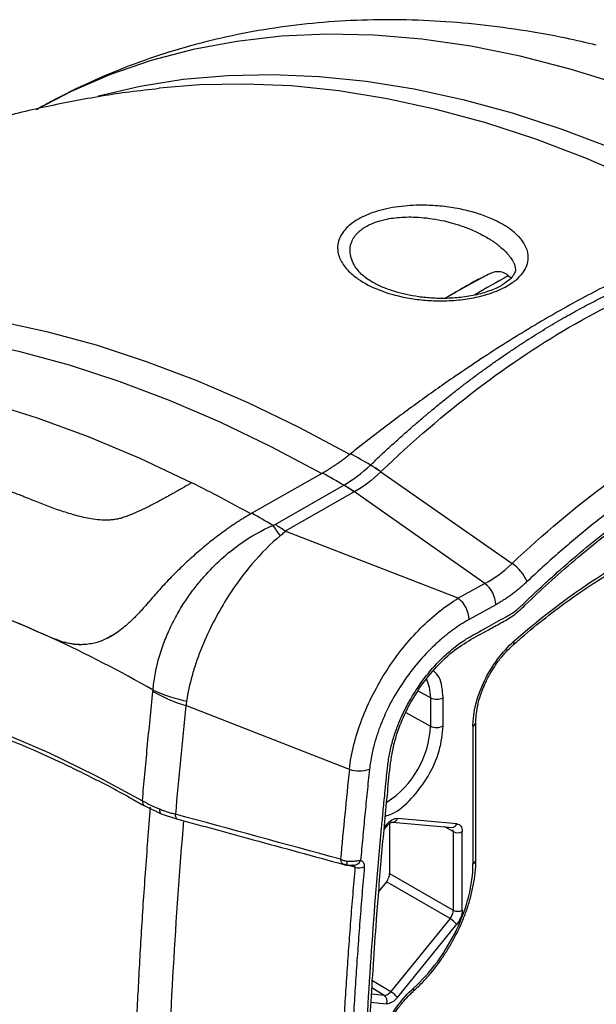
# Model space of a CAD drawing. Header units: millimetres. Extents: x 19 to 819, y 19 to 629.
# Tile 44 of 46: x 715 to 747, y 527 to 581. Entities that reach past the tile are written whole.
import ezdxf

# ---------------------------------------------------------------- set-up
doc = ezdxf.new("R2010")
doc.units = ezdxf.units.MM
doc.header["$LTSCALE"] = 3

msp = doc.modelspace()

# ---------------------------------------------------------------- linework, layer by layer
for p, q in [((741.991, 567.241), (741.842, 567.374)), ((731.62, 556.529), (727.731, 554.313)), ((734.832, 556.596), (742.058, 551.555)), ((729.011, 553.696), (732.802, 555.856)), ((733.368, 555.486), (729.577, 553.327)), ((733.379, 555.492), (733.368, 555.486)), ((740.565, 550.451), (733.379, 555.492)), ((739.099, 549.64), (729.577, 553.327)), ((740.565, 550.451), (739.099, 549.64)), ((741.168, 549.284), (739.701, 548.473)), ((716.709, 547.467), (716.717, 547.471)), ((737.566, 544.164), (736.871, 544.544)), ((733.103, 540.233), (724.104, 543.737)), ((737.566, 544.164), (737.566, 542.613)), ((738.26, 542.617), (738.26, 544.169)), ((736.203, 543.356), (737.566, 542.613)), ((739.906, 542.607), (739.906, 535.032)), ((740.063, 535.249), (740.063, 542.824)), ((721.814, 538.236), (722.75, 537.791)), ((722.738, 537.795), (723.596, 537.511)), ((735.143, 537.193), (735.026, 537.048)), ((735.318, 537.259), (735.318, 534.504)), ((735.47, 537.333), (738.735, 537.03)), ((739.013, 537.235), (735.748, 537.537)), ((735.015, 536.925), (735.169, 537.116)), ((738.825, 536.806), (738.356, 537.065)), ((738.825, 536.806), (738.825, 532.482)), ((739.315, 532.483), (739.315, 536.806)), ((733.411, 534.85), (732.964, 534.972)), ((733.357, 534.957), (733.322, 534.958)), ((735.318, 534.504), (738.825, 532.482)), ((735.14, 534.049), (734.722, 533.534)), ((738.647, 532.027), (735.14, 534.049)), ((738.647, 532.027), (735.383, 528.006)), ((735.749, 527.688), (739.013, 531.71)), ((734.37, 528.623), (735.383, 528.006)), ((735.027, 527.803), (734.344, 528.219)), ((735.027, 527.803), (734.322, 527.869)), ((734.294, 527.422), (735.144, 527.344))]:
    msp.add_line(p, q)
at = {"flags": 128}
for points in [[(756.573, 574.303), (753.718, 575.651), (750.878, 576.842), (748.058, 577.876), (745.265, 578.749), (742.504, 579.461), (739.78, 580.008), (737.099, 580.392), (734.466, 580.609), (731.885, 580.662), (729.363, 580.548), (726.905, 580.269), (724.514, 579.825), (722.196, 579.216), (719.955, 578.445), (717.796, 577.512), (715.923, 576.534)], [(719.278, 577.278), (719.292, 577.282), (721.593, 577.811), (723.963, 578.182), (726.396, 578.394), (728.888, 578.447), (731.434, 578.341), (734.029, 578.076), (736.669, 577.652), (739.348, 577.071), (742.062, 576.333), (744.805, 575.441), (747.572, 574.394), (750.358, 573.196), (753.157, 571.849), (755.965, 570.356)], [(754.59, 569.751), (751.767, 571.258), (748.951, 572.617), (746.149, 573.826), (743.366, 574.882), (740.607, 575.784), (737.878, 576.529), (735.182, 577.117), (732.527, 577.546), (729.916, 577.815), (727.355, 577.924), (724.849, 577.873), (722.64, 577.69)], [(685.142, 559.001), (685.865, 559.553), (687.774, 560.858), (689.773, 562.012), (691.856, 563.013), (694.021, 563.858), (696.263, 564.547), (698.578, 565.078), (700.961, 565.449), (703.409, 565.661), (705.915, 565.712), (708.476, 565.603), (711.087, 565.333), (713.743, 564.905), (716.438, 564.317), (719.167, 563.571), (721.926, 562.67), (724.71, 561.614), (727.511, 560.405), (730.327, 559.046), (733.15, 557.539)], [(731.6, 556.477), (728.793, 557.971), (725.993, 559.318), (723.207, 560.515), (720.44, 561.562), (717.697, 562.455), (714.983, 563.192), (712.304, 563.774), (709.664, 564.197), (707.069, 564.462), (704.523, 564.568), (702.031, 564.515), (699.598, 564.303), (697.228, 563.932), (694.927, 563.403), (692.698, 562.718), (690.545, 561.876), (688.474, 560.881), (687.625, 560.415)], [(683.735, 558.2), (685.653, 559.203), (687.812, 560.135), (690.052, 560.907), (692.37, 561.515), (694.761, 561.959), (697.22, 562.238), (699.742, 562.352), (702.322, 562.3), (704.955, 562.082), (707.637, 561.699), (710.361, 561.151), (713.122, 560.44), (715.915, 559.566), (718.734, 558.533), (721.574, 557.341), (724.43, 555.993)], [(679.205, 538.571), (680.831, 539.963), (682.55, 541.209), (684.36, 542.304), (686.255, 543.247), (688.232, 544.036), (690.286, 544.668), (692.412, 545.143), (694.607, 545.458), (696.864, 545.615), (699.178, 545.611), (701.546, 545.448), (703.96, 545.125), (706.416, 544.643), (708.909, 544.003), (711.432, 543.208), (713.98, 542.258), (716.547, 541.155), (719.127, 539.903), (721.715, 538.504)], [(737.355, 545.187), (737.504, 544.757), (737.566, 544.164)], [(735.169, 537.116), (735.171, 537.119), (735.172, 537.137), (735.163, 537.161), (735.143, 537.193)]]:
    msp.add_lwpolyline(points, dxfattribs=at)
for centre, radius, start, end in [((827.117, 414.85), 174.744, 119.2028, 119.90732), ((691.598, 483.402), 85.042, 59.88576, 60.73517), ((728.729, 547.713), 10.778, 55.5142, 59.1159), ((728.865, 547.715), 10.711, 56.0923, 59.7255), ((690.341, 482.645), 84.633, 59.88696, 60.80776), ((688.731, 484.373), 80.024, 60.84936, 63.5061), ((729.518, 550.213), 6.529, 53.8636, 59.7968), ((729.557, 550.163), 6.558, 54.3526, 60.2855), ((686.462, 480.448), 84.612, 59.90308, 60.80784), ((723.419, 549.398), 6.932, 32.0171, 37.8596), ((725.727, 548.054), 6.529, 53.8636, 59.7968), ((740.708, 549.581), 2.391, 24.2324, 55.6389), ((739.596, 549.212), 1.573, 2.6423, 51.9672), ((738.129, 548.4), 1.573, 2.6423, 51.9672), ((686.346, 481.623), 72.508, 60.27582, 65.20847), ((742.009, 547.205), 0.169, 320.2706, 25.3312), ((726.705, 552.206), 8.86, 240.1313, 252.9221), ((726.065, 553.044), 9.255, 245.9763, 258.0175), ((737.909, 544.856), 0.772, 243.6348, 297.0778), ((732.312, 542.843), 5.259, 302.8079, 357.49), ((737.909, 543.305), 0.772, 243.6348, 297.0778), ((739.803, 542.847), 0.261, 293.3214, 355.841), ((733.647, 541.876), 1.73, 251.6577, 288.9714), ((721.984, 538.451), 0.273, 168.9426, 234.7298), ((723.82, 537.705), 0.297, 168.1897, 220.5281), ((735.471, 537.622), 0.29, 270.59, 342.9357), ((738.736, 537.32), 0.289, 269.7215, 342.9865), ((739.069, 537.286), 0.539, 243.0124, 297.1228), ((733.838, 535.076), 0.881, 172.3805, 187.0167), ((733.35, 535.352), 0.394, 268.8398, 340.7863), ((739.802, 535.273), 0.262, 293.4206, 354.7498), ((733.652, 535.599), 0.786, 252.1551, 290.3729), ((739.07, 532.963), 0.539, 243.0124, 297.1228), ((737.953, 530.858), 1.359, 38.7646, 59.309), ((734.689, 526.837), 1.359, 38.7646, 59.309), ((736.486, 528.127), 0.167, 322.7667, 26.133), ((734.794, 527.499), 0.383, 335.9689, 52.5831)]:
    msp.add_arc(centre, radius, start, end)
for points, knots in [([(746.691, 580.06), (746.138, 580.191), (744.737, 580.525), (742.499, 580.91), (739.982, 581.236), (737.487, 581.424), (735.018, 581.479), (732.58, 581.399), (730.177, 581.183), (727.812, 580.829), (725.488, 580.338), (723.21, 579.709), (720.98, 578.941), (718.803, 578.031), (717.111, 577.198), (716.151, 576.662), (715.879, 576.509)], [0, 0, 0, 0, 0.050629, 0.128156, 0.205614, 0.28282, 0.35975, 0.436392, 0.512762, 0.588902, 0.664885, 0.740813, 0.816812, 0.893029, 0.969621, 1, 1, 1, 1]), ([(722.644, 577.671), (722.097, 577.612), (720.519, 577.442), (717.931, 576.998), (714.891, 576.353), (711.892, 575.555), (708.939, 574.615), (706.038, 573.531), (703.193, 572.305), (700.411, 570.94), (697.696, 569.436), (695.056, 567.797), (692.494, 566.025), (690.016, 564.124), (687.63, 562.091), (685.51, 560.118), (684.238, 558.774), (683.686, 558.192)], [0, 0, 0, 0, 0.0372409, 0.1073942, 0.1773211, 0.2470728, 0.3166994, 0.3862505, 0.4557756, 0.5253239, 0.5949456, 0.6646916, 0.7346014, 0.8047254, 0.8751201, 0.9458454, 1, 1, 1, 1]), ([(733.329, 570.322), (733.415, 570.383), (733.637, 570.523), (734.041, 570.723), (734.562, 570.914), (735.154, 571.071), (736.01, 571.219), (737.013, 571.279), (738.107, 571.225), (739.034, 571.092), (739.882, 570.896), (740.641, 570.646), (741.432, 570.295), (742.09, 569.872), (742.572, 569.398), (742.875, 568.918), (742.985, 568.427), (742.896, 567.947), (742.672, 567.539), (742.306, 567.154), (741.839, 566.834), (741.329, 566.581), (740.722, 566.353), (739.936, 566.152), (738.97, 566.017), (737.993, 565.986), (737.049, 566.041), (735.942, 566.207), (734.708, 566.561), (733.656, 567.104), (732.955, 567.699), (732.62, 568.185), (732.471, 568.625), (732.439, 568.991), (732.501, 569.284), (732.611, 569.554), (732.804, 569.881), (733.101, 570.162), (733.329, 570.322)], [0, 0, 0, 0, 0.012527, 0.030073, 0.047777, 0.06751, 0.087781, 0.127344, 0.157817, 0.18941, 0.21808, 0.246953, 0.276658, 0.32031, 0.349702, 0.378178, 0.415056, 0.440106, 0.464199, 0.488616, 0.512603, 0.530714, 0.548952, 0.57659, 0.606186, 0.637104, 0.665586, 0.694998, 0.747274, 0.802034, 0.839336, 0.877381, 0.896274, 0.919657, 0.942139, 0.947229, 0.967003, 1, 1, 1, 1]), ([(733.806, 569.948), (733.825, 569.961), (733.863, 569.99), (733.926, 570.031), (733.995, 570.073), (734.181, 570.179), (734.442, 570.296), (734.787, 570.407), (735.26, 570.527), (735.844, 570.602), (736.515, 570.617), (737.081, 570.591), (737.696, 570.518), (738.199, 570.423), (738.582, 570.33), (738.84, 570.26), (739.11, 570.178), (739.392, 570.082), (739.694, 569.968), (740.05, 569.815), (740.402, 569.642), (740.703, 569.471), (740.919, 569.335), (741.089, 569.219), (741.237, 569.11), (741.43, 568.956), (741.652, 568.757), (741.877, 568.51), (742.041, 568.292), (742.116, 568.156), (742.146, 568.101)], [0, 0, 0, 0, 0.00844, 0.017297, 0.026576, 0.036284, 0.090056, 0.117536, 0.145557, 0.232831, 0.280863, 0.332075, 0.390692, 0.455893, 0.480706, 0.507548, 0.536418, 0.567314, 0.600235, 0.639216, 0.693487, 0.732589, 0.760517, 0.785472, 0.808664, 0.830097, 0.880596, 0.927516, 0.970892, 1, 1, 1, 1]), ([(733.422, 567.874), (733.351, 568.004), (733.213, 568.257), (733.143, 568.592), (733.139, 568.859), (733.169, 569.059), (733.224, 569.236), (733.296, 569.39), (733.379, 569.524), (733.478, 569.652), (733.612, 569.796), (733.732, 569.89), (733.806, 569.948)], [0, 0, 0, 0, 0.1895958, 0.3692689, 0.46589, 0.5581174, 0.6461947, 0.7126791, 0.7775387, 0.8409325, 0.9030308, 1, 1, 1, 1]), ([(754.61, 569.803), (754.474, 569.764), (754.203, 569.686), (753.789, 569.559), (753.37, 569.424), (752.945, 569.281), (752.514, 569.13), (752.078, 568.971), (751.636, 568.803), (751.189, 568.627), (750.737, 568.443), (750.279, 568.251), (749.132, 567.754), (747.243, 566.859), (744.546, 565.406), (741.768, 563.741), (739.56, 562.29), (737.968, 561.185), (737.005, 560.498), (736.043, 559.796), (735.083, 559.076), (734.125, 558.343), (733.488, 557.841), (733.17, 557.59)], [0, 0, 0, 0, 0.022486, 0.045017, 0.067593, 0.090215, 0.112884, 0.1356, 0.158364, 0.181177, 0.204039, 0.226951, 0.249914, 0.374702, 0.500003, 0.625147, 0.749818, 0.791918, 0.833852, 0.875622, 0.917235, 0.958692, 1, 1, 1, 1]), ([(734.265, 556.966), (734.422, 557.116), (734.736, 557.415), (735.209, 557.855), (735.684, 558.289), (736.162, 558.716), (736.641, 559.136), (737.122, 559.549), (737.605, 559.955), (738.089, 560.353), (738.576, 560.744), (739.063, 561.127), (739.552, 561.502), (740.042, 561.87), (740.533, 562.23), (741.025, 562.583), (741.518, 562.927), (742.012, 563.263), (742.507, 563.592), (743.002, 563.912), (743.497, 564.224), (743.993, 564.527), (744.489, 564.823), (745.123, 565.189), (745.894, 565.617), (746.803, 566.092), (747.711, 566.537), (748.616, 566.953), (749.519, 567.34), (750.419, 567.696), (751.314, 568.021), (752.205, 568.316), (753.09, 568.58), (753.969, 568.812), (754.842, 569.015), (755.417, 569.124), (755.705, 569.179)], [0, 0, 0, 0, 0.0227275, 0.0454551, 0.0681826, 0.0909101, 0.1136377, 0.1363652, 0.1590927, 0.1818202, 0.2045478, 0.2272753, 0.2500028, 0.2727303, 0.2954578, 0.3181854, 0.3409129, 0.3636404, 0.3863679, 0.4090954, 0.4318229, 0.4545504, 0.477278, 0.5000055, 0.5416717, 0.5833379, 0.6250041, 0.6666703, 0.7083365, 0.7500027, 0.7916689, 0.8333351, 0.8750013, 0.9166675, 0.9583338, 1, 1, 1, 1]), ([(734.841, 556.605), (736.561, 558.257), (738.33, 559.774), (741.915, 562.497), (743.732, 563.704), (747.367, 565.774), (749.184, 566.638), (752.77, 567.999), (754.539, 568.497), (756.259, 568.805)], [0, 0, 0, 0, 0.25, 0.25, 0.5, 0.5, 0.75, 0.75, 1, 1, 1, 1]), ([(742.153, 568.093), (742.199, 567.963), (742.279, 567.736), (742.197, 567.505), (742.006, 567.233), (741.656, 566.937), (741.088, 566.63), (740.33, 566.372), (739.467, 566.202), (738.573, 566.125), (737.711, 566.133), (736.69, 566.232), (735.798, 566.43), (735.008, 566.708), (734.423, 566.981), (733.828, 567.354), (733.564, 567.689), (733.422, 567.869)], [0, 0, 0, 0, 0.088268, 0.153026, 0.201272, 0.252443, 0.308828, 0.369118, 0.429828, 0.490874, 0.551555, 0.609433, 0.7142, 0.765187, 0.829543, 0.908361, 1, 1, 1, 1]), ([(741.859, 567.383), (741.809, 567.421), (741.712, 567.494), (741.555, 567.562), (741.41, 567.598), (741.093, 567.617), (740.841, 567.489), (740.383, 567.254), (739.919, 567.002), (739.401, 566.716), (738.857, 566.411), (738.503, 566.21), (738.328, 566.111)], [0, 0, 0, 0, 0.037458, 0.073611, 0.111061, 0.151756, 0.366868, 0.496747, 0.624831, 0.751509, 0.877193, 1, 1, 1, 1]), ([(740.212, 567.197), (740.215, 567.199), (740.226, 567.204), (739.996, 567.071), (739.577, 566.829), (739.032, 566.517), (738.597, 566.267), (738.399, 566.154), (738.374, 566.14)], [0, 0, 0, 0, 0.118736, 0.331504, 0.544273, 0.757042, 0.969811, 1, 1, 1, 1]), ([(765.676, 562.145), (765.746, 561.519), (765.932, 559.856), (766.186, 557.121), (766.56, 552.503), (766.896, 546.623), (767.093, 539.421), (767.093, 532.383), (766.903, 525.241), (766.542, 518.298), (766.146, 513.15), (765.858, 509.864), (765.683, 508.165), (765.587, 506.785), (765.369, 505.632), (765.085, 504.74), (764.685, 503.829), (764.18, 502.94), (763.589, 502.116), (762.944, 501.394), (762.276, 500.795), (761.414, 500.216), (760.377, 499.639), (759.134, 499.023), (757.979, 497.841), (756.818, 496.762), (755.248, 495.365), (753.254, 493.744), (750.603, 491.836), (747.699, 490.063), (744.579, 488.519), (741.862, 487.516), (739.538, 486.833), (738.044, 486.683), (736.861, 486.293), (736.063, 485.793), (735.511, 485.484), (735.225, 485.325), (735.206, 485.315)], [0, 0, 0, 0, 0.021626, 0.057508, 0.093416, 0.178129, 0.253825, 0.329538, 0.405234, 0.480876, 0.547368, 0.564769, 0.582162, 0.599395, 0.607619, 0.616209, 0.625063, 0.634047, 0.643024, 0.651855, 0.660406, 0.668586, 0.683759, 0.698958, 0.71392, 0.728997, 0.744172, 0.774189, 0.804412, 0.843008, 0.881579, 0.919925, 0.945016, 0.969872, 0.979535, 0.989421, 0.99932, 1, 1, 1, 1]), ([(742.058, 551.555), (743.773, 553.175), (745.538, 554.661), (749.117, 557.322), (750.932, 558.497), (752.746, 559.501)], [0, 0, 0, 0, 0.5, 0.5, 1, 1, 1, 1]), ([(724.43, 555.993), (724.371, 555.96), (724.255, 555.893), (724.076, 555.791), (723.895, 555.688), (723.712, 555.584), (723.527, 555.479), (723.341, 555.374), (723.152, 555.269), (722.962, 555.164), (722.683, 555.012), (722.313, 554.814), (721.84, 554.577), (721.364, 554.355), (720.959, 554.19), (720.639, 554.072), (720.398, 554.002), (720.155, 553.962), (719.845, 553.935), (719.455, 553.938), (718.865, 553.998), (718.163, 554.157), (717.104, 554.473), (716.069, 554.877), (715.088, 555.267), (714.314, 555.563), (713.128, 555.999), (710.765, 556.799), (707.604, 557.675), (704.367, 558.325), (702.003, 558.653), (700.306, 558.814), (698.99, 558.896), (697.773, 558.935), (696.57, 558.937), (695.383, 558.902), (694.212, 558.83), (693.058, 558.722), (691.922, 558.578), (690.803, 558.399), (689.704, 558.184), (688.624, 557.934), (687.564, 557.651), (686.524, 557.333), (685.506, 556.983), (684.509, 556.601), (683.533, 556.188), (682.58, 555.743), (681.649, 555.271), (681.044, 554.93), (680.743, 554.76)], [0, 0, 0, 0, 0.003621, 0.007195, 0.010726, 0.014217, 0.017673, 0.021097, 0.024493, 0.027867, 0.031221, 0.039137, 0.046822, 0.054763, 0.062388, 0.066297, 0.07018, 0.073898, 0.078044, 0.085467, 0.093774, 0.109489, 0.12522, 0.156633, 0.174596, 0.188055, 0.206289, 0.250842, 0.340619, 0.412666, 0.466154, 0.500543, 0.528966, 0.557347, 0.585679, 0.613955, 0.642168, 0.670309, 0.698373, 0.726351, 0.754238, 0.782026, 0.809708, 0.837278, 0.86473, 0.892057, 0.919254, 0.946313, 0.973231, 1, 1, 1, 1]), ([(753.357, 558.34), (753.196, 558.249), (752.872, 558.069), (752.387, 557.788), (751.903, 557.5), (751.42, 557.204), (750.936, 556.899), (750.454, 556.587), (749.972, 556.267), (749.491, 555.939), (749.01, 555.602), (748.53, 555.258), (747.917, 554.809), (747.175, 554.245), (746.305, 553.557), (745.441, 552.845), (744.584, 552.109), (743.732, 551.35), (743.17, 550.825), (742.888, 550.563)], [0, 0, 0, 0, 0.0455241, 0.0910032, 0.1364476, 0.1818679, 0.2272743, 0.2726774, 0.3180875, 0.363515, 0.4089705, 0.4544642, 0.5000065, 0.5834306, 0.6667324, 0.7499759, 0.8332255, 0.9165455, 1, 1, 1, 1]), ([(731.62, 556.529), (731.675, 556.56), (731.784, 556.623), (731.952, 556.725), (732.121, 556.833), (732.292, 556.946), (732.465, 557.064), (732.64, 557.188), (732.816, 557.317), (732.993, 557.451), (733.111, 557.544), (733.17, 557.59)], [0, 0, 0, 0, 0.109532, 0.219409, 0.329652, 0.440282, 0.551322, 0.662793, 0.774715, 0.88711, 1, 1, 1, 1]), ([(753.361, 486.724), (753.196, 486.633), (752.866, 486.452), (752.371, 486.191), (751.877, 485.94), (751.385, 485.697), (750.893, 485.465), (750.403, 485.241), (749.914, 485.027), (749.427, 484.822), (748.94, 484.627), (748.455, 484.44), (747.971, 484.264), (747.488, 484.096), (747.007, 483.938), (746.527, 483.789), (746.047, 483.65), (745.57, 483.52), (745.093, 483.399), (744.618, 483.288), (744.143, 483.186), (743.67, 483.093), (743.199, 483.009), (742.824, 482.952), (742.561, 482.912), (742.398, 482.881), (742.241, 482.835), (742.086, 482.773), (741.909, 482.68), (741.677, 482.555), (741.271, 482.331), (740.788, 482.062), (740.322, 481.804), (739.947, 481.594), (739.622, 481.418), (739.274, 481.254), (738.939, 481.128), (738.481, 480.994), (737.921, 480.909), (737.293, 480.948), (736.723, 481.12), (736.227, 481.43), (735.814, 481.863), (735.497, 482.412), (735.319, 482.957), (735.241, 483.357), (735.21, 483.608), (735.166, 483.985), (735.098, 484.572), (734.592, 489.121), (733.898, 497.623), (733.599, 508.266), (733.685, 516.959), (733.911, 523.565), (734.3, 530.25), (734.69, 535.048), (734.964, 537.945), (735.049, 538.814), (735.122, 539.558), (735.174, 540.064), (735.225, 540.564), (735.314, 541.134), (735.491, 541.849), (735.73, 542.562), (736.032, 543.273), (736.422, 544.03), (736.909, 544.818), (737.501, 545.6), (738.147, 546.308), (738.718, 546.817), (739.186, 547.169), (739.513, 547.389), (739.872, 547.596), (740.245, 547.802), (740.874, 548.151), (741.425, 548.455), (741.891, 548.716), (742.132, 548.861), (742.352, 549.026), (742.585, 549.241), (742.759, 549.41), (742.946, 549.592), (743.299, 549.928), (743.832, 550.426), (744.782, 551.283), (745.979, 552.312), (747.226, 553.311), (748.274, 554.106), (749.117, 554.719), (749.962, 555.305), (750.808, 555.867), (751.656, 556.402), (752.506, 556.914), (753.074, 557.234), (753.357, 557.393)], [0, 0, 0, 0, 0.005435, 0.010858, 0.01627, 0.021673, 0.027068, 0.032456, 0.037839, 0.043218, 0.048594, 0.053969, 0.059343, 0.064719, 0.070098, 0.075481, 0.080869, 0.086263, 0.091666, 0.097078, 0.1025, 0.107935, 0.113383, 0.118845, 0.120988, 0.122571, 0.124445, 0.126296, 0.127711, 0.130252, 0.133918, 0.141043, 0.14614, 0.14921, 0.153371, 0.156837, 0.160655, 0.1645, 0.172284, 0.180096, 0.187907, 0.195708, 0.203526, 0.211318, 0.219108, 0.22304, 0.224398, 0.226964, 0.234782, 0.242659, 0.368094, 0.493523, 0.556277, 0.618979, 0.681677, 0.744423, 0.752517, 0.761845, 0.76842, 0.773073, 0.775804, 0.782205, 0.788434, 0.794582, 0.800745, 0.807016, 0.814793, 0.822617, 0.830413, 0.838218, 0.84211, 0.846013, 0.849002, 0.853898, 0.85829, 0.869677, 0.871981, 0.873619, 0.877586, 0.879252, 0.88168, 0.883686, 0.885794, 0.893972, 0.902172, 0.918423, 0.934715, 0.944076, 0.953415, 0.962737, 0.972049, 0.981359, 0.990674, 1, 1, 1, 1]), ([(736.193, 482.167), (736.013, 482.328), (735.553, 482.738), (735.322, 484.065), (735.175, 485.64), (735, 487.22), (734.852, 488.745), (734.716, 490.228), (734.499, 492.78), (734.239, 496.436), (733.996, 501.243), (733.848, 506.096), (733.794, 511.039), (733.837, 516.147), (733.954, 520.329), (734.084, 523.447), (734.182, 525.461), (734.298, 527.549), (734.443, 529.829), (734.598, 531.979), (734.751, 533.928), (734.897, 535.633), (735.047, 537.33), (735.217, 538.982), (735.334, 540.499), (735.601, 541.933), (736.125, 543.278), (736.806, 544.513), (737.659, 545.65), (738.634, 546.625), (739.691, 547.341), (740.626, 547.824), (741.44, 548.288), (742.131, 548.649), (742.994, 549.477), (744.107, 550.527), (745.562, 551.8), (747.222, 553.156), (749.142, 554.586), (751.183, 555.97), (752.588, 556.759), (753.248, 557.13)], [0, 0, 0, 0, 0.0134488, 0.034448, 0.0559292, 0.0762989, 0.0959943, 0.1150716, 0.1335303, 0.1939484, 0.2539533, 0.3139336, 0.3739253, 0.4352262, 0.499209, 0.5240621, 0.5463431, 0.57075, 0.5979599, 0.626755, 0.6462343, 0.6662098, 0.6862751, 0.7053875, 0.7234469, 0.739569, 0.7531982, 0.7670872, 0.781236, 0.7955332, 0.80993, 0.8248742, 0.8342497, 0.8436174, 0.8530229, 0.8715735, 0.8922974, 0.9152855, 0.941919, 0.9727203, 1, 1, 1, 1]), ([(727.731, 554.313), (727.665, 554.275), (727.533, 554.199), (727.333, 554.078), (727.131, 553.953), (726.929, 553.823), (726.725, 553.688), (726.521, 553.548), (726.145, 553.283), (725.594, 552.871), (724.872, 552.28), (724.159, 551.647), (723.581, 551.089), (723.132, 550.63), (722.805, 550.281), (722.486, 549.929), (722.282, 549.692), (722.18, 549.573)], [0, 0, 0, 0, 0.036058, 0.07199, 0.107832, 0.143618, 0.179386, 0.215171, 0.25101, 0.375818, 0.500395, 0.62533, 0.750533, 0.813048, 0.875333, 0.937584, 1, 1, 1, 1]), ([(722.297, 544.59), (722.318, 544.855), (722.354, 545.14), (722.46, 545.734), (722.531, 546.043), (722.704, 546.652), (722.806, 546.954), (722.966, 547.372), (723.02, 547.504), (723.137, 547.778), (723.2, 547.917), (723.397, 548.335), (723.543, 548.614), (723.847, 549.14), (724.002, 549.385), (724.231, 549.721), (724.307, 549.828), (724.457, 550.033), (724.535, 550.137), (724.772, 550.442), (724.932, 550.635), (725.413, 551.184), (725.737, 551.51), (726.382, 552.092), (726.706, 552.351), (727.664, 553.041), (728.286, 553.387), (728.892, 553.652)], [0, 0, 0, 0, 0.0625, 0.0625, 0.125, 0.125, 0.1875, 0.1875, 0.21875, 0.21875, 0.25, 0.25, 0.3125, 0.3125, 0.375, 0.375, 0.40625, 0.40625, 0.4375, 0.4375, 0.5, 0.5, 0.625, 0.625, 0.75, 0.75, 1, 1, 1, 1]), ([(728.892, 553.652), (728.915, 553.658), (728.958, 553.67), (728.994, 553.688), (729.011, 553.696)], [0, 0, 0, 0, 0.522685, 1, 1, 1, 1]), ([(742.142, 547.09), (742.286, 547.219), (742.868, 547.744), (743.912, 548.587), (745.271, 549.612), (746.648, 550.547), (748.035, 551.394), (749.426, 552.145), (750.814, 552.8), (752.194, 553.345), (753.297, 553.719), (753.929, 553.872), (754.114, 553.916)], [0, 0, 0, 0, 0.036795, 0.149323, 0.262603, 0.376467, 0.490798, 0.605521, 0.7206, 0.836038, 0.951876, 1, 1, 1, 1]), ([(729.297, 553.073), (728.784, 552.649), (728.262, 552.132), (727.485, 551.216), (727.228, 550.888), (726.726, 550.191), (726.48, 549.822), (726, 549.033), (725.764, 548.61), (725.321, 547.738), (725.112, 547.279), (724.836, 546.576), (724.749, 546.339), (724.587, 545.862), (724.512, 545.621), (724.313, 544.909), (724.214, 544.444), (724.144, 543.99)], [0, 0, 0, 0, 0.25, 0.25, 0.375, 0.375, 0.5, 0.5, 0.625, 0.625, 0.75, 0.75, 0.8125, 0.8125, 0.875, 0.875, 1, 1, 1, 1]), ([(729.577, 553.327), (729.548, 553.298), (729.49, 553.242), (729.397, 553.157), (729.33, 553.101), (729.297, 553.073)], [0, 0, 0, 0, 0.330995, 0.664186, 1, 1, 1, 1]), ([(716.709, 547.467), (715.417, 548.032), (712.959, 549.108), (709.504, 550.289), (706.46, 551.138), (703.905, 551.686), (701.799, 552.026), (700.461, 552.182), (699.676, 552.254), (699.349, 552.282), (699.037, 552.305), (698.739, 552.325), (698.455, 552.342), (698.185, 552.357), (696.46, 552.436), (693.322, 552.378), (688.944, 551.696), (684.815, 550.474), (682.318, 549.177), (681.091, 548.54)], [0, 0, 0, 0, 0.097079, 0.184749, 0.263009, 0.331858, 0.38466, 0.430173, 0.439389, 0.448237, 0.456718, 0.464832, 0.472578, 0.479956, 0.486968, 0.614385, 0.743255, 0.873877, 1, 1, 1, 1]), ([(716.717, 547.471), (715.153, 548.148), (711.986, 549.519), (707.263, 550.984), (702.542, 551.997), (697.881, 552.468), (693.332, 552.384), (688.962, 551.703), (684.864, 550.493), (682.395, 549.213), (681.19, 548.589)], [0, 0, 0, 0, 0.117958, 0.2389, 0.362484, 0.488379, 0.616189, 0.745456, 0.875734, 1, 1, 1, 1]), ([(742.888, 550.563), (742.826, 550.505), (742.703, 550.39), (742.515, 550.226), (742.326, 550.069), (742.136, 549.919), (741.945, 549.777), (741.752, 549.642), (741.558, 549.515), (741.363, 549.395), (741.233, 549.321), (741.168, 549.284)], [0, 0, 0, 0, 0.111797, 0.223067, 0.333962, 0.444633, 0.555233, 0.665918, 0.776839, 0.88815, 1, 1, 1, 1]), ([(733.103, 540.233), (733.154, 540.678), (733.238, 541.133), (733.47, 542.051), (733.617, 542.516), (734.154, 543.926), (734.618, 544.833), (735.455, 546.122), (735.749, 546.528), (736.366, 547.294), (736.689, 547.655), (737.7, 548.667), (738.391, 549.214), (739.099, 549.64)], [0, 0, 0, 0, 0.125, 0.125, 0.25, 0.25, 0.5, 0.5, 0.625, 0.625, 0.75, 0.75, 1, 1, 1, 1]), ([(722.18, 549.573), (722.126, 549.51), (722.019, 549.384), (721.857, 549.2), (721.696, 549.02), (721.533, 548.844), (721.37, 548.673), (721.205, 548.508), (721.039, 548.348), (720.718, 548.056), (720.223, 547.668), (719.569, 547.312), (718.884, 547.106), (718.316, 547.068), (717.845, 547.114), (717.5, 547.181), (717.133, 547.288), (716.88, 547.394), (716.75, 547.448)], [0, 0, 0, 0, 0.031046, 0.062117, 0.093254, 0.124495, 0.155879, 0.187445, 0.219229, 0.251269, 0.3717, 0.500781, 0.6175, 0.750267, 0.807293, 0.867916, 0.932148, 1, 1, 1, 1]), ([(739.701, 548.473), (739.627, 548.431), (739.481, 548.349), (739.262, 548.214), (739.045, 548.072), (738.83, 547.922), (738.617, 547.764), (738.405, 547.598), (738.195, 547.424), (737.986, 547.243), (737.538, 546.831), (736.872, 546.132), (736.057, 545.059), (735.354, 543.896), (734.887, 542.875), (734.595, 542.055), (734.439, 541.508), (734.331, 541.035), (734.257, 540.632), (734.226, 540.37), (734.21, 540.239)], [0, 0, 0, 0, 0.028192, 0.056196, 0.084049, 0.111789, 0.139451, 0.167076, 0.1947, 0.222361, 0.250097, 0.375579, 0.499688, 0.625051, 0.749492, 0.811935, 0.874454, 0.916263, 0.958053, 1, 1, 1, 1]), ([(719.987, 547.569), (719.843, 547.485), (719.487, 547.277), (718.879, 547.114), (718.263, 547.07), (717.703, 547.14), (717.222, 547.259), (716.889, 547.399), (716.717, 547.471)], [0, 0, 0, 0, 0.137891, 0.339955, 0.56942, 0.702786, 0.846297, 1, 1, 1, 1]), ([(739.906, 542.607), (739.906, 543.377), (740.127, 544.252), (740.942, 545.94), (741.514, 546.706), (742.161, 547.277)], [0, 0, 0, 0, 0.5, 0.5, 1, 1, 1, 1]), ([(740.894, 545.561), (741.031, 545.78), (741.223, 546.087), (741.547, 546.495), (741.82, 546.804), (742.038, 547.002), (742.141, 547.096)], [0, 0, 0, 0, 0.375642, 0.527626, 0.776608, 1, 1, 1, 1]), ([(738.26, 544.169), (738.232, 544.585), (738.188, 545.225), (737.839, 545.547), (737.717, 545.66)], [0, 0, 0, 0, 0.649778, 1, 1, 1, 1]), ([(740.07, 542.829), (740.07, 542.946), (740.072, 543.219), (740.149, 543.691), (740.273, 544.171), (740.431, 544.617), (740.623, 545.07), (740.795, 545.383), (740.894, 545.561)], [0, 0, 0, 0, 0.144422, 0.334483, 0.52101, 0.658198, 0.804862, 1, 1, 1, 1]), ([(697.666, 545.275), (698.232, 545.281), (699.471, 545.295), (701.434, 545.166), (703.54, 544.919), (705.681, 544.544), (707.851, 544.047), (710.049, 543.428), (712.268, 542.688), (714.506, 541.827), (716.759, 540.851), (719.023, 539.75), (720.712, 538.87), (721.646, 538.324), (721.822, 538.221)], [0, 0, 0, 0, 0.076171, 0.166722, 0.257183, 0.347569, 0.437892, 0.528164, 0.618396, 0.708596, 0.79877, 0.888923, 0.979056, 1, 1, 1, 1]), ([(721.715, 538.504), (721.758, 538.988), (721.843, 539.966), (721.983, 541.453), (722.132, 542.975), (722.239, 544.003), (722.293, 544.523)], [0, 0, 0, 0, 0.242016, 0.489354, 0.742016, 1, 1, 1, 1]), ([(735.083, 537.661), (735.203, 537.696), (735.682, 537.834), (736.556, 538.606), (737.482, 539.826), (738.134, 541.279), (738.218, 542.171), (738.26, 542.617)], [0, 0, 0, 0, 0.077652, 0.308239, 0.538826, 0.769413, 1, 1, 1, 1]), ([(734.21, 540.239), (734.166, 539.82), (734.079, 538.981), (733.954, 537.726), (733.835, 536.472), (733.76, 535.639), (733.722, 535.222)], [0, 0, 0, 0, 0.250003, 0.5, 0.749997, 1, 1, 1, 1]), ([(721.247, 522.085), (721.261, 522.548), (721.29, 523.487), (721.344, 524.923), (721.406, 526.407), (721.478, 527.939), (721.561, 529.52), (721.656, 531.151), (721.762, 532.83), (721.883, 534.56), (722.016, 536.339), (722.115, 537.545), (722.165, 538.155)], [0, 0, 0, 0, 0.087481, 0.177745, 0.27079, 0.366617, 0.465226, 0.566617, 0.67079, 0.777745, 0.887482, 1, 1, 1, 1]), ([(722.661, 538.054), (722.73, 538.028), (722.868, 537.974), (723.082, 537.9), (723.303, 537.83), (723.453, 537.787), (723.529, 537.765)], [0, 0, 0, 0, 0.24793, 0.497371, 0.748128, 1, 1, 1, 1]), ([(722.661, 538.054), (722.661, 538.003), (722.661, 537.923), (722.69, 537.848), (722.716, 537.81), (722.737, 537.799), (722.744, 537.796)], [0, 0, 0, 0, 0.421638, 0.650503, 0.885431, 1, 1, 1, 1]), ([(723.594, 537.512), (724.999, 537.129), (728.066, 536.294), (731.132, 535.457), (732.793, 535.003)], [0, 0, 0, 0, 0.45833, 1, 1, 1, 1]), ([(735.143, 537.193), (735.235, 537.305), (735.34, 537.398), (735.551, 537.518), (735.657, 537.546), (735.748, 537.537)], [0, 0, 0, 0, 0.5, 0.5, 1, 1, 1, 1]), ([(735.169, 537.116), (735.209, 537.16), (735.283, 537.242), (735.38, 537.306), (735.445, 537.332), (735.465, 537.332), (735.474, 537.332)], [0, 0, 0, 0, 0.308443, 0.574429, 0.803138, 1, 1, 1, 1]), ([(739.013, 537.235), (739.104, 537.226), (739.181, 537.182), (739.287, 537.032), (739.315, 536.928), (739.315, 536.806)], [0, 0, 0, 0, 0.5, 0.5, 1, 1, 1, 1]), ([(732.621, 535.287), (732.647, 535.276), (732.692, 535.258), (732.748, 535.239), (732.808, 535.22), (732.878, 535.203), (732.938, 535.196), (732.966, 535.192)], [0, 0, 0, 0, 0.240994, 0.408935, 0.499987, 0.766117, 1, 1, 1, 1]), ([(732.978, 535.026), (732.965, 535.019), (732.938, 535.003), (732.895, 534.99), (732.85, 534.986), (732.803, 534.996), (732.757, 535.022), (732.713, 535.066), (732.675, 535.127), (732.643, 535.2), (732.628, 535.258), (732.621, 535.287)], [0, 0, 0, 0, 0.083456, 0.175596, 0.27623, 0.384721, 0.49991, 0.625952, 0.749477, 0.876449, 1, 1, 1, 1]), ([(732.966, 535.192), (732.999, 535.19), (733.062, 535.185), (733.154, 535.182), (733.237, 535.183), (733.311, 535.185), (733.404, 535.19), (733.512, 535.199), (733.628, 535.212), (733.692, 535.219), (733.722, 535.222)], [0, 0, 0, 0, 0.11753, 0.226762, 0.327123, 0.418263, 0.500018, 0.678291, 0.84491, 1, 1, 1, 1]), ([(733.722, 535.222), (733.739, 535.218), (733.772, 535.209), (733.815, 535.184), (733.853, 535.15), (733.894, 535.094), (733.929, 535.003), (733.927, 534.909), (733.926, 534.861)], [0, 0, 0, 0, 0.126103, 0.250098, 0.374087, 0.500173, 0.748885, 1, 1, 1, 1]), ([(736.636, 528.2), (737.578, 529.045), (738.407, 530.168), (739.587, 532.634), (739.906, 533.909), (739.906, 535.032)], [0, 0, 0, 0, 0.5, 0.5, 1, 1, 1, 1]), ([(738.661, 530.559), (738.829, 530.864), (739.066, 531.292), (739.354, 531.945), (739.57, 532.504), (739.776, 533.168), (739.937, 533.855), (740.033, 534.549), (740.075, 535.019), (740.063, 535.244), (740.063, 535.249)], [0, 0, 0, 0, 0.198724, 0.279213, 0.411979, 0.548428, 0.693417, 0.843185, 0.996394, 1, 1, 1, 1]), ([(733.411, 534.85), (733.369, 534.357), (733.284, 533.369), (733.167, 531.893), (733.058, 530.42), (732.956, 528.951), (732.861, 527.486), (732.775, 526.025), (732.696, 524.567), (732.625, 523.114), (732.562, 521.664), (732.506, 520.219), (732.475, 519.258), (732.46, 518.778)], [0, 0, 0, 0, 0.090974, 0.181935, 0.272883, 0.363818, 0.45474, 0.545649, 0.636545, 0.727429, 0.818299, 0.909156, 1, 1, 1, 1]), ([(732.826, 534.992), (732.836, 534.99), (732.857, 534.985), (732.891, 534.978), (732.927, 534.972), (732.952, 534.969), (732.964, 534.968)], [0, 0, 0, 0, 0.233074, 0.466794, 0.716817, 1, 1, 1, 1]), ([(732.964, 534.968), (733.052, 534.965), (733.17, 534.961), (733.303, 534.963), (733.341, 534.959), (733.357, 534.957)], [0, 0, 0, 0, 0.616336, 0.837674, 1, 1, 1, 1]), ([(733.926, 534.861), (733.884, 534.369), (733.799, 533.384), (733.683, 531.91), (733.573, 530.44), (733.471, 528.974), (733.377, 527.512), (733.291, 526.053), (733.212, 524.597), (733.141, 523.146), (733.078, 521.698), (733.022, 520.254), (732.992, 519.294), (732.976, 518.814)], [0, 0, 0, 0, 0.090935, 0.181855, 0.272762, 0.363661, 0.454554, 0.545446, 0.636339, 0.727238, 0.818145, 0.909065, 1, 1, 1, 1]), ([(733.411, 534.85), (733.416, 534.876), (733.406, 534.902), (733.363, 534.942), (733.329, 534.959), (733.289, 534.968)], [0, 0, 0, 0, 0.5, 0.5, 1, 1, 1, 1]), ([(735.14, 534.049), (735.153, 534.066), (735.18, 534.1), (735.214, 534.155), (735.245, 534.213), (735.28, 534.292), (735.312, 534.393), (735.316, 534.467), (735.318, 534.504)], [0, 0, 0, 0, 0.124847, 0.248432, 0.372912, 0.500399, 0.748459, 1, 1, 1, 1]), ([(738.647, 532.027), (738.701, 532.093), (738.747, 532.171), (738.809, 532.33), (738.825, 532.411), (738.825, 532.482)], [0, 0, 0, 0, 0.5, 0.5, 1, 1, 1, 1]), ([(739.315, 532.483), (739.315, 532.362), (739.287, 532.225), (739.182, 531.955), (739.105, 531.822), (739.013, 531.71)], [0, 0, 0, 0, 0.5, 0.5, 1, 1, 1, 1]), ([(736.617, 528.028), (736.78, 528.179), (737.116, 528.488), (737.554, 528.981), (737.956, 529.486), (738.318, 529.995), (738.545, 530.368), (738.661, 530.559)], [0, 0, 0, 0, 0.212831, 0.438208, 0.608313, 0.800564, 1, 1, 1, 1]), ([(734.417, 523.632), (734.43, 524.39), (734.653, 525.243), (735.452, 526.888), (736.007, 527.636), (736.636, 528.2)], [0, 0, 0, 0, 0.5, 0.5, 1, 1, 1, 1]), ([(735.027, 527.803), (735.081, 527.798), (735.143, 527.814), (735.267, 527.885), (735.329, 527.94), (735.383, 528.006)], [0, 0, 0, 0, 0.5, 0.5, 1, 1, 1, 1]), ([(735.404, 526.515), (735.541, 526.734), (735.734, 527.041), (736.058, 527.449), (736.32, 527.747), (736.527, 527.936), (736.619, 528.02)], [0, 0, 0, 0, 0.384554, 0.540143, 0.795033, 1, 1, 1, 1]), ([(735.749, 527.688), (735.657, 527.576), (735.552, 527.483), (735.341, 527.363), (735.235, 527.335), (735.144, 527.344)], [0, 0, 0, 0, 0.5, 0.5, 1, 1, 1, 1])]:
    msp.add_open_spline(points, degree=3, knots=knots)
for points in [[(732.808, 555.859), (733.294, 556.149), (733.78, 556.517), (734.261, 556.962)], [(734.261, 556.962), (734.263, 556.963), (734.264, 556.965), (734.265, 556.966)], [(734.832, 556.596), (734.361, 556.144), (733.876, 555.775), (733.379, 555.492)], [(734.832, 556.596), (734.835, 556.599), (734.838, 556.602), (734.841, 556.605)], [(732.802, 555.856), (732.804, 555.857), (732.806, 555.858), (732.808, 555.859)], [(742.161, 547.277), (746.154, 550.797), (750.364, 553.196), (754.356, 554.224)], [(740.565, 550.451), (741.078, 550.731), (741.576, 551.1), (742.058, 551.555)], [(716.75, 547.448), (716.736, 547.454), (716.723, 547.46), (716.709, 547.467)], [(722.293, 544.523), (722.295, 544.545), (722.297, 544.567), (722.297, 544.59)], [(724.104, 543.737), (723.892, 541.737), (723.701, 539.746), (723.529, 537.765)], [(724.144, 543.99), (724.131, 543.905), (724.117, 543.82), (724.104, 543.737)], [(733.103, 540.233), (732.928, 538.578), (732.768, 536.929), (732.621, 535.287)], [(721.715, 538.504), (722.003, 538.341), (722.321, 538.19), (722.661, 538.054)], [(732.621, 535.287), (729.591, 536.114), (726.56, 536.94), (723.529, 537.765)], [(723.979, 537.423), (723.522, 532.008), (723.213, 526.631), (723.056, 521.353)], [(738.825, 536.806), (738.825, 536.841), (738.821, 536.874), (738.813, 536.904)]]:
    msp.add_open_spline(points, degree=3)

doc.saveas('drawing.dxf')
